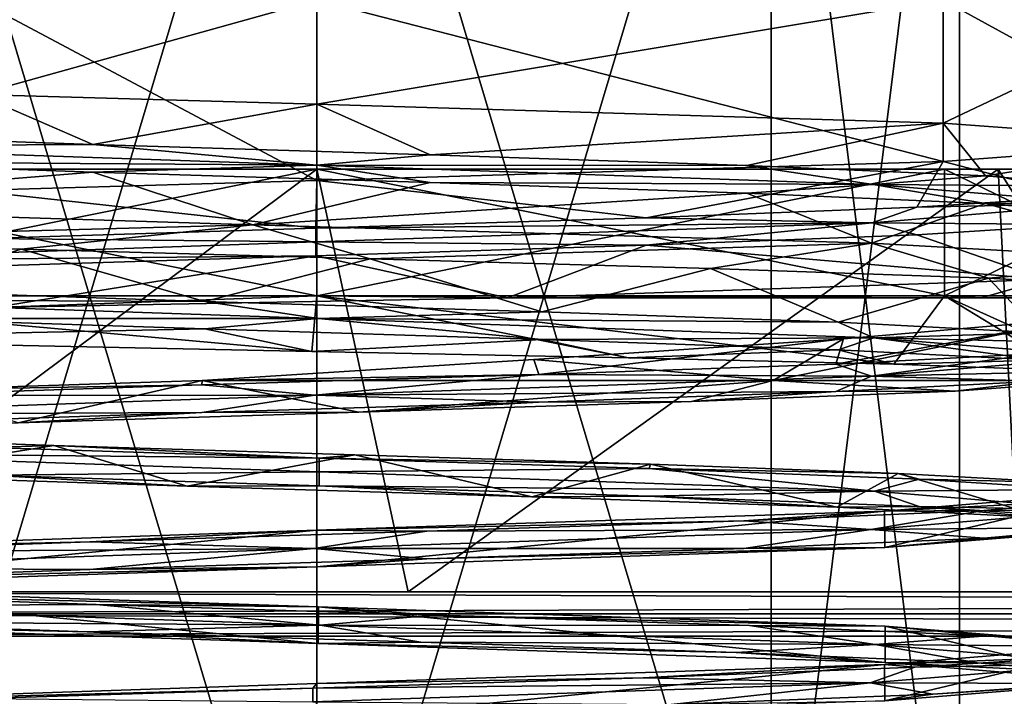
# Model space of a CAD drawing. Header units: millimetres. Extents: x -94 to 254, y 0 to 980.
# Tile 34 of 256: x -86 to -75, y 785 to 793. Entities that reach past the tile are written whole.
import ezdxf

# ---------------------------------------------------------------- set-up
doc = ezdxf.new("R2010")
doc.units = ezdxf.units.MM
doc.header["$LTSCALE"] = 65.185185
for name, color, linetype in [('222', 7, 'CONTINUOUS'), ('223', 7, 'CONTINUOUS'), ('225', 7, 'CONTINUOUS'), ('269', 7, 'CONTINUOUS'), ('5012', 7, 'CONTINUOUS'), ('5016', 7, 'CONTINUOUS'), ('5019', 7, 'CONTINUOUS'), ('5023', 7, 'CONTINUOUS'), ('5024', 7, 'CONTINUOUS'), ('5025', 7, 'CONTINUOUS'), ('5026', 7, 'CONTINUOUS'), ('5032', 7, 'CONTINUOUS'), ('5033', 7, 'CONTINUOUS'), ('5235', 7, 'CONTINUOUS'), ('5236', 7, 'CONTINUOUS'), ('5238', 7, 'CONTINUOUS'), ('5239', 7, 'CONTINUOUS'), ('5240', 7, 'CONTINUOUS'), ('5241', 7, 'CONTINUOUS'), ('5242', 7, 'CONTINUOUS'), ('5243', 7, 'CONTINUOUS'), ('5287', 7, 'CONTINUOUS'), ('5313', 7, 'CONTINUOUS'), ('5314', 7, 'CONTINUOUS'), ('5317', 7, 'CONTINUOUS'), ('5318', 7, 'CONTINUOUS')]:
    doc.layers.add(name, color=color, linetype=linetype)

msp = doc.modelspace()

# ---------------------------------------------------------------- linework, layer by layer
at = {"layer": '222', "color": 7, "linetype": 'CONTINUOUS', "true_color": 0xe0f2ff}
for points in [[(-18.138, 786.5, 17.205), (-81.718, 786.5, 11.173), (-92.3, 786.5, 17.205), (-18.138, 786.5, 17.205)], [(-25, 786.5), (-23.221, 786.5, -9.262), (-92.3, 786.5, -17.205), (-25, 786.5)], [(-74.489, 786.5, -7.545), (-25, 786.5), (-92.3, 786.5, -17.205), (-74.489, 786.5, -7.545)], [(-23.221, 786.5, -9.262), (-18.138, 786.5, -17.205), (-92.3, 786.5, -17.205), (-23.221, 786.5, -9.262)], [(-81.718, 786.5, 11.173), (-89.509, 786.5, 9), (-92.3, 786.5, 9), (-81.718, 786.5, 11.173)], [(-92.3, 786.5, 17.205), (-81.718, 786.5, 11.173), (-92.3, 786.5, 9), (-92.3, 786.5, 17.205)], [(-81.718, 786.5, -11.173), (-74.489, 786.5, -7.545), (-92.3, 786.5, -17.205), (-81.718, 786.5, -11.173)], [(-89.509, 786.5, -9), (-81.718, 786.5, -11.173), (-92.3, 786.5, -17.205), (-89.509, 786.5, -9)], [(-81.718, 786.5, 11.173), (-18.138, 786.5, 17.205), (-74.489, 786.5, 7.545), (-81.718, 786.5, 11.173)]]:
    msp.add_3dface(points, dxfattribs=at)
at = {"layer": '223', "color": 7, "linetype": 'CONTINUOUS', "true_color": 0xe0f2ff}
for points in [[(-17.854, 785.974, -17.5), (-17.854, 767.026, -17.5), (-92.3, 767.026, -17.5), (-17.854, 785.974, -17.5)], [(-92.3, 785.974, -17.5), (-17.854, 785.974, -17.5), (-92.3, 767.026, -17.5), (-92.3, 785.974, -17.5)]]:
    msp.add_3dface(points, dxfattribs=at)
at = {"layer": '225', "color": 7, "linetype": 'CONTINUOUS', "true_color": 0xe0f2ff}
for points in [[(-17.854, 767.026, 17.5), (-17.854, 785.974, 17.5), (-92.3, 785.974, 17.5), (-17.854, 767.026, 17.5)], [(-92.3, 767.026, 17.5), (-17.854, 767.026, 17.5), (-92.3, 785.974, 17.5), (-92.3, 767.026, 17.5)]]:
    msp.add_3dface(points, dxfattribs=at)
at = {"layer": '269', "color": 7, "linetype": 'CONTINUOUS', "true_color": 0xe0f2ff}
for points in [[(-18.138, 786.5, -17.205), (-17.995, 786.237, -17.355), (-92.3, 786.5, -17.205), (-18.138, 786.5, -17.205)], [(-92.3, 786.5, -17.205), (-17.995, 786.237, -17.355), (-92.3, 786.238, -17.354), (-92.3, 786.5, -17.205)], [(-17.995, 786.237, -17.355), (-17.854, 785.974, -17.5), (-92.3, 786.238, -17.354), (-17.995, 786.237, -17.355)], [(-17.854, 785.974, -17.5), (-92.3, 785.974, -17.5), (-92.3, 786.238, -17.354), (-17.854, 785.974, -17.5)]]:
    msp.add_3dface(points, dxfattribs=at)
at = {"layer": '5012', "color": 7, "linetype": 'CONTINUOUS', "true_color": 0xe0f2ff}
for points in [[(-82.8, 791.5, -11.4), (-90.861, 791.5, -8.061), (-82.8, 791.5, -10.5), (-82.8, 791.5, -11.4)], [(-82.8, 791.5, -10.5), (-90.861, 791.5, -8.061), (-90.225, 791.5, -7.425), (-82.8, 791.5, -10.5)], [(-90.861, 791.5, 8.061), (-82.8, 791.5, 11.4), (-82.8, 791.5, 10.5), (-90.861, 791.5, 8.061)], [(-90.225, 791.5, 7.425), (-90.861, 791.5, 8.061), (-82.8, 791.5, 10.5), (-90.225, 791.5, 7.425)], [(-74.739, 791.5, -8.061), (-82.8, 791.5, -11.4), (-82.8, 791.5, -10.5), (-74.739, 791.5, -8.061)], [(-75.375, 791.5, -7.425), (-74.739, 791.5, -8.061), (-82.8, 791.5, -10.5), (-75.375, 791.5, -7.425)], [(-82.8, 791.5, 11.4), (-74.739, 791.5, 8.061), (-82.8, 791.5, 10.5), (-82.8, 791.5, 11.4)], [(-82.8, 791.5, 10.5), (-74.739, 791.5, 8.061), (-75.375, 791.5, 7.425), (-82.8, 791.5, 10.5)], [(-72.3, 791.5), (-74.739, 791.5, -8.061), (-75.375, 791.5, -7.425), (-72.3, 791.5)], [(-74.739, 791.5, 8.061), (-71.4, 791.5), (-75.375, 791.5, 7.425), (-74.739, 791.5, 8.061)], [(-75.375, 791.5, 7.425), (-71.4, 791.5), (-72.3, 791.5), (-75.375, 791.5, 7.425)], [(-71.4, 791.5), (-74.739, 791.5, -8.061), (-72.3, 791.5), (-71.4, 791.5)]]:
    msp.add_3dface(points, dxfattribs=at)
at = {"layer": '5016', "color": 7, "linetype": 'CONTINUOUS', "true_color": 0xe0f2ff}
for points in [[(-89.509, 786.5, 9), (-82.8, 791.5, 11.4), (-90.861, 791.5, 8.061), (-89.509, 786.5, 9)], [(-89.509, 786.5, 9), (-81.718, 786.5, 11.173), (-82.8, 791.5, 11.4), (-89.509, 786.5, 9)], [(-81.718, 786.5, 11.173), (-74.739, 791.5, 8.061), (-82.8, 791.5, 11.4), (-81.718, 786.5, 11.173)], [(-81.718, 786.5, 11.173), (-74.489, 786.5, 7.545), (-74.739, 791.5, 8.061), (-81.718, 786.5, 11.173)], [(-74.489, 786.5, 7.545), (-71.575, 786.5), (-74.739, 791.5, 8.061), (-74.489, 786.5, 7.545)], [(-71.575, 786.5), (-71.4, 791.5), (-74.739, 791.5, 8.061), (-71.575, 786.5)]]:
    msp.add_3dface(points, dxfattribs=at)
at = {"layer": '5019', "color": 7, "linetype": 'CONTINUOUS', "true_color": 0xe0f2ff}
for points in [[(-89.509, 786.5, -9), (-90.861, 791.5, -8.061), (-82.8, 791.5, -11.4), (-89.509, 786.5, -9)], [(-81.718, 786.5, -11.173), (-89.509, 786.5, -9), (-82.8, 791.5, -11.4), (-81.718, 786.5, -11.173)], [(-81.718, 786.5, -11.173), (-82.8, 791.5, -11.4), (-74.739, 791.5, -8.061), (-81.718, 786.5, -11.173)], [(-74.489, 786.5, -7.545), (-81.718, 786.5, -11.173), (-74.739, 791.5, -8.061), (-74.489, 786.5, -7.545)], [(-74.489, 786.5, -7.545), (-74.739, 791.5, -8.061), (-71.4, 791.5), (-74.489, 786.5, -7.545)]]:
    msp.add_3dface(points, dxfattribs=at)
at = {"layer": '5023', "color": 7, "linetype": 'CONTINUOUS', "true_color": 0xe0f2ff}
for points in [[(-90.225, 791.5, 7.425), (-82.8, 791.5, 10.5), (-90.225, 790, 7.425), (-90.225, 791.5, 7.425)], [(-90.225, 790, 7.425), (-82.8, 791.5, 10.5), (-82.8, 790, 10.5), (-90.225, 790, 7.425)], [(-82.8, 791.5, 10.5), (-75.375, 791.5, 7.425), (-82.8, 790, 10.5), (-82.8, 791.5, 10.5)], [(-82.8, 790, 10.5), (-75.375, 791.5, 7.425), (-75.375, 790, 7.425), (-82.8, 790, 10.5)], [(-75.375, 791.5, 7.425), (-72.3, 791.5), (-75.375, 790, 7.425), (-75.375, 791.5, 7.425)], [(-72.3, 791.5), (-72.3, 790), (-75.375, 790, 7.425), (-72.3, 791.5)]]:
    msp.add_3dface(points, dxfattribs=at)
at = {"layer": '5024', "color": 7, "linetype": 'CONTINUOUS', "true_color": 0xe0f2ff}
for points in [[(-82.8, 791.5, -10.5), (-90.225, 791.5, -7.425), (-82.8, 790, -10.5), (-82.8, 791.5, -10.5)], [(-82.8, 790, -10.5), (-90.225, 791.5, -7.425), (-90.225, 790, -7.425), (-82.8, 790, -10.5)], [(-75.375, 791.5, -7.425), (-82.8, 791.5, -10.5), (-75.375, 790, -7.425), (-75.375, 791.5, -7.425)], [(-75.375, 790, -7.425), (-82.8, 791.5, -10.5), (-82.8, 790, -10.5), (-75.375, 790, -7.425)], [(-72.3, 791.5), (-75.375, 791.5, -7.425), (-72.3, 790), (-72.3, 791.5)], [(-72.3, 790), (-75.375, 791.5, -7.425), (-75.375, 790, -7.425), (-72.3, 790)]]:
    msp.add_3dface(points, dxfattribs=at)
at = {"layer": '5025', "color": 7, "linetype": 'CONTINUOUS', "true_color": 0xe0f2ff}
for points in [[(-82.8, 790, -10.5), (-90.225, 790, -7.425), (-82.858, 789.341, -9.841), (-82.8, 790, -10.5)], [(-82.858, 789.341, -9.841), (-90.225, 790, -7.425), (-89.891, 789.49, -7.036), (-82.858, 789.341, -9.841)], [(-79.111, 789.266, -9.043), (-82.8, 790, -10.5), (-82.858, 789.341, -9.841), (-79.111, 789.266, -9.043)], [(-75.375, 790, -7.425), (-82.8, 790, -10.5), (-75.976, 789.192, -6.882), (-75.375, 790, -7.425)], [(-75.976, 789.192, -6.882), (-82.8, 790, -10.5), (-79.111, 789.266, -9.043), (-75.976, 789.192, -6.882)], [(-73.925, 789.117, -3.702), (-75.375, 790, -7.425), (-75.976, 789.192, -6.882), (-73.925, 789.117, -3.702)], [(-72.3, 790), (-75.375, 790, -7.425), (-73.258, 789.042, 0), (-72.3, 790)], [(-73.258, 789.042, 0), (-75.375, 790, -7.425), (-73.925, 789.117, -3.702), (-73.258, 789.042, 0)]]:
    msp.add_3dface(points, dxfattribs=at)
at = {"layer": '5026', "color": 7, "linetype": 'CONTINUOUS', "true_color": 0xe0f2ff}
for points in [[(-90.225, 790, 7.425), (-82.8, 790, 10.5), (-86.621, 789.865, 9.634), (-90.225, 790, 7.425)], [(-86.621, 789.865, 9.634), (-82.8, 790, 10.5), (-80.545, 789.977, 10.232), (-86.621, 789.865, 9.634)], [(-82.8, 790, 10.5), (-75.375, 790, 7.425), (-80.545, 789.977, 10.232), (-82.8, 790, 10.5)], [(-80.545, 789.977, 10.232), (-75.375, 790, 7.425), (-74.938, 789.977, 6.926), (-80.545, 789.977, 10.232)], [(-75.375, 790, 7.425), (-72.3, 790), (-74.938, 789.977, 6.926), (-75.375, 790, 7.425)], [(-72.3, 790), (-72.365, 789.977, 0.947), (-74.938, 789.977, 6.926), (-72.3, 790)], [(-76.569, 789.492, 7.811), (-73.783, 789.735, 4.842), (-77.401, 789, 7.817), (-76.569, 789.492, 7.811)], [(-77.401, 789, 7.817), (-73.783, 789.735, 4.842), (-73.527, 789, 2.064), (-77.401, 789, 7.817)], [(-80.234, 789.247, 9.403), (-76.569, 789.492, 7.811), (-77.401, 789, 7.817), (-80.234, 789.247, 9.403)], [(-84.153, 789, 9.403), (-80.234, 789.247, 9.403), (-77.401, 789, 7.817), (-84.153, 789, 9.403)]]:
    msp.add_3dface(points, dxfattribs=at)
at = {"layer": '5032', "color": 7, "linetype": 'CONTINUOUS', "true_color": 0xe0f2ff}
for points in [[(-82.8, 791.364, 10.477), (-86.81, 793.5, 9.68), (-86.882, 791.249, 9.649), (-82.8, 791.364, 10.477)], [(-82.8, 793.5, 10.477), (-86.81, 793.5, 9.68), (-82.8, 791.364, 10.477), (-82.8, 793.5, 10.477)], [(-86.81, 793.5, -9.68), (-82.8, 793.5, -10.477), (-86.81, 792.384, -9.68), (-86.81, 793.5, -9.68)], [(-86.81, 792.384, -9.68), (-82.8, 793.5, -10.477), (-82.8, 792.271, -10.477), (-86.81, 792.384, -9.68)], [(-83.557, 790.843, -10.45), (-89.866, 790.671, -7.736), (-90.472, 791.059, -7.136), (-83.557, 790.843, -10.45)], [(-86.293, 790.555, -9.878), (-89.866, 790.671, -7.736), (-83.557, 790.843, -10.45), (-86.293, 790.555, -9.878)], [(-82.168, 790.44, -10.458), (-86.293, 790.555, -9.878), (-83.557, 790.843, -10.45), (-82.168, 790.44, -10.458)], [(-76.237, 790.626, -8.167), (-82.168, 790.44, -10.458), (-83.557, 790.843, -10.45), (-76.237, 790.626, -8.167)], [(-78.143, 790.324, -9.386), (-82.168, 790.44, -10.458), (-76.237, 790.626, -8.167), (-78.143, 790.324, -9.386)], [(-74.854, 790.209, -6.829), (-78.143, 790.324, -9.386), (-76.237, 790.626, -8.167), (-74.854, 790.209, -6.829)], [(-72.432, 790.41, -1.51), (-74.854, 790.209, -6.829), (-76.237, 790.626, -8.167), (-72.432, 790.41, -1.51)], [(-72.821, 790.093, -3.194), (-74.854, 790.209, -6.829), (-72.432, 790.41, -1.51), (-72.821, 790.093, -3.194)], [(-80.545, 789.977, 10.232), (-74.938, 789.977, 6.926), (-74.18, 790.194, 5.956), (-80.545, 789.977, 10.232)], [(-74.938, 789.977, 6.926), (-72.365, 789.977, 0.947), (-74.18, 790.194, 5.956), (-74.938, 789.977, 6.926)]]:
    msp.add_3dface(points, dxfattribs=at)
at = {"layer": '5033', "color": 7, "linetype": 'CONTINUOUS', "true_color": 0xe0f2ff}
for points in [[(-75.391, 793.5, 7.409), (-82.8, 793.5, 10.477), (-75.391, 791.591, 7.409), (-75.391, 793.5, 7.409)], [(-82.8, 793.5, 10.477), (-82.8, 791.364, 10.477), (-75.391, 791.591, 7.409), (-82.8, 793.5, 10.477)], [(-82.8, 793.5, -10.477), (-75.391, 793.5, -7.409), (-82.8, 792.271, -10.477), (-82.8, 793.5, -10.477)], [(-82.8, 792.271, -10.477), (-75.391, 793.5, -7.409), (-75.391, 792.044, -7.409), (-82.8, 792.271, -10.477)], [(-75.391, 793.5, -7.409), (-72.323, 793.5), (-75.391, 792.044, -7.409), (-75.391, 793.5, -7.409)], [(-72.323, 793.5), (-75.391, 793.5, 7.409), (-72.323, 791.818, 0), (-72.323, 793.5)], [(-75.391, 792.044, -7.409), (-72.323, 793.5), (-72.323, 791.818, 0), (-75.391, 792.044, -7.409)], [(-72.323, 791.818, 0), (-75.391, 793.5, 7.409), (-75.391, 791.591, 7.409), (-72.323, 791.818, 0)]]:
    msp.add_3dface(points, dxfattribs=at)
at = {"layer": '5235', "color": 7, "linetype": 'CONTINUOUS', "true_color": 0xe0f2ff}
for points in [[(-82.8, 781, 7.6), (-88.174, 781, 5.374), (-82.8, 799, 7.6), (-82.8, 781, 7.6)], [(-88.174, 781, 5.374), (-88.174, 799, 5.374), (-82.8, 799, 7.6), (-88.174, 781, 5.374)], [(-77.426, 781, 5.374), (-82.8, 781, 7.6), (-77.426, 799, 5.374), (-77.426, 781, 5.374)], [(-82.8, 781, 7.6), (-82.8, 799, 7.6), (-77.426, 799, 5.374), (-82.8, 781, 7.6)], [(-75.2, 781), (-77.426, 781, 5.374), (-75.2, 799), (-75.2, 781)], [(-75.2, 799), (-77.426, 781, 5.374), (-77.426, 799, 5.374), (-75.2, 799)]]:
    msp.add_3dface(points, dxfattribs=at)
at = {"layer": '5236', "color": 7, "linetype": 'CONTINUOUS', "true_color": 0xe0f2ff}
for points in [[(-88.174, 781, -5.374), (-82.8, 781, -7.6), (-88.174, 799, -5.374), (-88.174, 781, -5.374)], [(-82.8, 781, -7.6), (-82.8, 799, -7.6), (-88.174, 799, -5.374), (-82.8, 781, -7.6)], [(-82.8, 781, -7.6), (-77.426, 781, -5.374), (-82.8, 799, -7.6), (-82.8, 781, -7.6)], [(-77.426, 781, -5.374), (-77.426, 799, -5.374), (-82.8, 799, -7.6), (-77.426, 781, -5.374)], [(-77.426, 781, -5.374), (-75.2, 781), (-77.426, 799, -5.374), (-77.426, 781, -5.374)], [(-75.2, 781), (-75.2, 799), (-77.426, 799, -5.374), (-75.2, 781)]]:
    msp.add_3dface(points, dxfattribs=at)
at = {"layer": '5238', "color": 7, "linetype": 'CONTINUOUS', "true_color": 0xe0f2ff}
for points in [[(-88.954, 791.916, -7.104), (-86.81, 792.384, -9.68), (-85.446, 791.792, -9.019), (-88.954, 791.916, -7.104)], [(-86.81, 792.384, -9.68), (-82.8, 792.271, -10.477), (-85.446, 791.792, -9.019), (-86.81, 792.384, -9.68)], [(-85.446, 791.792, -9.019), (-82.8, 792.271, -10.477), (-81.459, 791.668, -9.303), (-85.446, 791.792, -9.019)], [(-82.8, 792.271, -10.477), (-75.391, 792.044, -7.409), (-81.459, 791.668, -9.303), (-82.8, 792.271, -10.477)], [(-81.459, 791.668, -9.303), (-75.391, 792.044, -7.409), (-77.715, 791.545, -7.905), (-81.459, 791.668, -9.303)], [(-77.715, 791.545, -7.905), (-75.391, 792.044, -7.409), (-74.89, 791.421, -5.077), (-77.715, 791.545, -7.905)], [(-75.391, 792.044, -7.409), (-72.323, 791.818, 0), (-74.89, 791.421, -5.077), (-75.391, 792.044, -7.409)], [(-72.323, 791.818, 0), (-75.391, 791.591, 7.409), (-73.784, 791.174, 2.655), (-72.323, 791.818, 0)], [(-74.89, 791.421, -5.077), (-72.323, 791.818, 0), (-73.496, 791.297, -1.332), (-74.89, 791.421, -5.077)], [(-75.391, 791.591, 7.409), (-82.8, 791.364, 10.477), (-78.903, 790.926, 8.553), (-75.391, 791.591, 7.409)], [(-75.702, 791.05, 6.161), (-75.391, 791.591, 7.409), (-78.903, 790.926, 8.553), (-75.702, 791.05, 6.161)], [(-73.784, 791.174, 2.655), (-75.391, 791.591, 7.409), (-75.702, 791.05, 6.161), (-73.784, 791.174, 2.655)], [(-82.8, 791.364, 10.477), (-86.882, 791.249, 9.649), (-82.809, 790.802, 9.399), (-82.8, 791.364, 10.477)], [(-78.903, 790.926, 8.553), (-82.8, 791.364, 10.477), (-82.809, 790.802, 9.399), (-78.903, 790.926, 8.553)], [(-82.809, 790.802, 9.399), (-86.882, 791.249, 9.649), (-86.714, 790.679, 8.545), (-82.809, 790.802, 9.399)], [(-89.866, 790.671, -7.736), (-86.293, 790.555, -9.878), (-87.869, 790.06, -7.915), (-89.866, 790.671, -7.736)], [(-87.869, 790.06, -7.915), (-86.293, 790.555, -9.878), (-84.122, 789.936, -9.306), (-87.869, 790.06, -7.915)], [(-86.293, 790.555, -9.878), (-82.168, 790.44, -10.458), (-84.122, 789.936, -9.306), (-86.293, 790.555, -9.878)], [(-84.122, 789.936, -9.306), (-82.168, 790.44, -10.458), (-80.136, 789.813, -9.014), (-84.122, 789.936, -9.306)], [(-82.168, 790.44, -10.458), (-78.143, 790.324, -9.386), (-80.136, 789.813, -9.014), (-82.168, 790.44, -10.458)], [(-80.136, 789.813, -9.014), (-78.143, 790.324, -9.386), (-76.632, 789.689, -7.092), (-80.136, 789.813, -9.014)], [(-78.143, 790.324, -9.386), (-74.854, 790.209, -6.829), (-76.632, 789.689, -7.092), (-78.143, 790.324, -9.386)], [(-76.632, 789.689, -7.092), (-74.854, 790.209, -6.829), (-74.243, 789.565, -3.888), (-76.632, 789.689, -7.092)], [(-74.854, 790.209, -6.829), (-72.821, 790.093, -3.194), (-74.243, 789.565, -3.888), (-74.854, 790.209, -6.829)], [(-73.783, 789.735, 4.842), (-76.569, 789.492, 7.811), (-76.661, 789.194, 7.117), (-73.783, 789.735, 4.842)], [(-74.259, 789.318, 3.923), (-73.783, 789.735, 4.842), (-76.661, 789.194, 7.117), (-74.259, 789.318, 3.923)], [(-76.569, 789.492, 7.811), (-80.234, 789.247, 9.403), (-80.173, 789.071, 9.024), (-76.569, 789.492, 7.811)], [(-76.661, 789.194, 7.117), (-76.569, 789.492, 7.811), (-80.173, 789.071, 9.024), (-76.661, 789.194, 7.117)], [(-80.234, 789.247, 9.403), (-84.153, 789, 9.403), (-80.173, 789.071, 9.024), (-80.234, 789.247, 9.403)], [(-84.16, 788.947, 9.3), (-84.153, 789, 9.403), (-87.551, 788.89, 8.227), (-84.16, 788.947, 9.3)], [(-80.173, 789.071, 9.024), (-84.153, 789, 9.403), (-84.16, 788.947, 9.3), (-80.173, 789.071, 9.024)], [(-87.901, 788.823, 7.894), (-84.16, 788.947, 9.3), (-87.551, 788.89, 8.227), (-87.901, 788.823, 7.894)], [(-85.907, 788.23, -8.978), (-86.679, 788.205, -8.561), (-89.021, 788.34, -7.18), (-85.907, 788.23, -8.978)], [(-82.772, 788.081, -9.399), (-86.679, 788.205, -8.561), (-85.907, 788.23, -8.978), (-82.772, 788.081, -9.399)], [(-82.347, 788.121, -9.489), (-82.772, 788.081, -9.399), (-85.907, 788.23, -8.978), (-82.347, 788.121, -9.489)], [(-78.853, 788.011, -8.641), (-82.772, 788.081, -9.399), (-82.347, 788.121, -9.489), (-78.853, 788.011, -8.641)], [(-78.869, 787.957, -8.537), (-82.772, 788.081, -9.399), (-78.853, 788.011, -8.641), (-78.869, 787.957, -8.537)], [(-75.924, 787.901, -6.556), (-78.869, 787.957, -8.537), (-78.853, 788.011, -8.641), (-75.924, 787.901, -6.556)], [(-75.677, 787.833, -6.132), (-78.869, 787.957, -8.537), (-75.924, 787.901, -6.556), (-75.677, 787.833, -6.132)], [(-73.98, 787.791, -3.531), (-75.677, 787.833, -6.132), (-75.924, 787.901, -6.556), (-73.98, 787.791, -3.531)], [(-73.773, 787.71, -2.618), (-75.677, 787.833, -6.132), (-73.98, 787.791, -3.531), (-73.773, 787.71, -2.618)], [(-76.084, 787.454, 6.719), (-73.501, 787.586, 1.369), (-73.3, 787.681), (-76.084, 787.454, 6.719)], [(-74.911, 787.462, 5.109), (-73.501, 787.586, 1.369), (-76.084, 787.454, 6.719), (-74.911, 787.462, 5.109)], [(-82.801, 787.227, 9.5), (-77.747, 787.339, 7.925), (-76.084, 787.454, 6.719), (-82.801, 787.227, 9.5)], [(-77.747, 787.339, 7.925), (-74.911, 787.462, 5.109), (-76.084, 787.454, 6.719), (-77.747, 787.339, 7.925)], [(-81.497, 787.215, 9.308), (-77.747, 787.339, 7.925), (-82.801, 787.227, 9.5), (-81.497, 787.215, 9.308)], [(-89.518, 787.001, 6.717), (-85.482, 787.091, 9.008), (-82.801, 787.227, 9.5), (-89.518, 787.001, 6.717)], [(-85.482, 787.091, 9.008), (-81.497, 787.215, 9.308), (-82.801, 787.227, 9.5), (-85.482, 787.091, 9.008)], [(-88.982, 786.967, 7.08), (-85.482, 787.091, 9.008), (-89.518, 787.001, 6.717), (-88.982, 786.967, 7.08)]]:
    msp.add_3dface(points, dxfattribs=at)
at = {"layer": '5239', "color": 7, "linetype": 'CONTINUOUS', "true_color": 0xe0f2ff}
for points in [[(-88.954, 791.916, -7.104), (-85.446, 791.792, -9.019), (-89.375, 791.773, -6.577), (-88.954, 791.916, -7.104)], [(-89.375, 791.773, -6.577), (-85.446, 791.792, -9.019), (-82.797, 791.546, -9.3), (-89.375, 791.773, -6.577)], [(-85.446, 791.792, -9.019), (-81.459, 791.668, -9.303), (-82.797, 791.546, -9.3), (-85.446, 791.792, -9.019)], [(-89.375, 791.773, -6.577), (-82.797, 791.546, -9.3), (-88.954, 791.589, -7.104), (-89.375, 791.773, -6.577)], [(-88.954, 791.589, -7.104), (-82.797, 791.546, -9.3), (-85.446, 791.466, -9.019), (-88.954, 791.589, -7.104)], [(-81.459, 791.668, -9.303), (-77.715, 791.545, -7.905), (-82.797, 791.546, -9.3), (-81.459, 791.668, -9.303)], [(-85.446, 791.466, -9.019), (-82.797, 791.546, -9.3), (-81.459, 791.342, -9.303), (-85.446, 791.466, -9.019)], [(-82.797, 791.546, -9.3), (-77.715, 791.545, -7.905), (-76.221, 791.32, -6.573), (-82.797, 791.546, -9.3)], [(-82.797, 791.546, -9.3), (-76.221, 791.32, -6.573), (-81.459, 791.342, -9.303), (-82.797, 791.546, -9.3)], [(-77.715, 791.545, -7.905), (-74.89, 791.421, -5.077), (-76.221, 791.32, -6.573), (-77.715, 791.545, -7.905)], [(-81.459, 791.342, -9.303), (-76.221, 791.32, -6.573), (-77.715, 791.218, -7.905), (-81.459, 791.342, -9.303)], [(-74.89, 791.421, -5.077), (-73.496, 791.297, -1.332), (-76.221, 791.32, -6.573), (-74.89, 791.421, -5.077)], [(-77.715, 791.218, -7.905), (-76.221, 791.32, -6.573), (-74.89, 791.095, -5.077), (-77.715, 791.218, -7.905)], [(-76.221, 791.32, -6.573), (-73.496, 791.297, -1.332), (-73.5, 791.093, 0.006), (-76.221, 791.32, -6.573)], [(-76.221, 791.32, -6.573), (-73.5, 791.093, 0.006), (-74.89, 791.095, -5.077), (-76.221, 791.32, -6.573)], [(-73.5, 791.093, 0.006), (-75.702, 791.05, 6.161), (-76.229, 790.866, 6.582), (-73.5, 791.093, 0.006)], [(-73.5, 791.093, 0.006), (-76.229, 790.866, 6.582), (-73.784, 790.847, 2.655), (-73.5, 791.093, 0.006)], [(-73.784, 791.174, 2.655), (-75.702, 791.05, 6.161), (-73.5, 791.093, 0.006), (-73.784, 791.174, 2.655)], [(-74.89, 791.095, -5.077), (-73.5, 791.093, 0.006), (-73.496, 790.971, -1.332), (-74.89, 791.095, -5.077)], [(-75.702, 791.05, 6.161), (-78.903, 790.926, 8.553), (-76.229, 790.866, 6.582), (-75.702, 791.05, 6.161)], [(-78.903, 790.926, 8.553), (-82.809, 790.802, 9.399), (-76.229, 790.866, 6.582), (-78.903, 790.926, 8.553)], [(-76.229, 790.866, 6.582), (-82.809, 790.802, 9.399), (-82.809, 790.639, 9.3), (-76.229, 790.866, 6.582)], [(-76.229, 790.866, 6.582), (-82.809, 790.639, 9.3), (-78.903, 790.6, 8.553), (-76.229, 790.866, 6.582)], [(-75.702, 790.723, 6.161), (-76.229, 790.866, 6.582), (-78.903, 790.6, 8.553), (-75.702, 790.723, 6.161)], [(-73.784, 790.847, 2.655), (-76.229, 790.866, 6.582), (-75.702, 790.723, 6.161), (-73.784, 790.847, 2.655)], [(-82.809, 790.802, 9.399), (-86.714, 790.679, 8.545), (-82.809, 790.639, 9.3), (-82.809, 790.802, 9.399)], [(-82.809, 790.639, 9.3), (-86.714, 790.679, 8.545), (-89.384, 790.412, 6.568), (-82.809, 790.639, 9.3)], [(-82.809, 790.639, 9.3), (-89.384, 790.412, 6.568), (-82.809, 790.476, 9.399), (-82.809, 790.639, 9.3)], [(-78.903, 790.6, 8.553), (-82.809, 790.639, 9.3), (-82.809, 790.476, 9.399), (-78.903, 790.6, 8.553)], [(-82.809, 790.476, 9.399), (-89.384, 790.412, 6.568), (-86.714, 790.352, 8.545), (-82.809, 790.476, 9.399)], [(-87.869, 790.06, -7.915), (-84.122, 789.936, -9.306), (-89.366, 789.959, -6.586), (-87.869, 790.06, -7.915)], [(-89.366, 789.959, -6.586), (-84.122, 789.936, -9.306), (-82.784, 789.732, -9.3), (-89.366, 789.959, -6.586)], [(-89.366, 789.959, -6.586), (-82.784, 789.732, -9.3), (-87.869, 789.734, -7.915), (-89.366, 789.959, -6.586)], [(-84.122, 789.936, -9.306), (-80.136, 789.813, -9.014), (-82.784, 789.732, -9.3), (-84.122, 789.936, -9.306)], [(-80.136, 789.813, -9.014), (-76.632, 789.689, -7.092), (-82.784, 789.732, -9.3), (-80.136, 789.813, -9.014)], [(-87.869, 789.734, -7.915), (-82.784, 789.732, -9.3), (-84.122, 789.61, -9.306), (-87.869, 789.734, -7.915)], [(-84.122, 789.61, -9.306), (-82.784, 789.732, -9.3), (-80.136, 789.486, -9.014), (-84.122, 789.61, -9.306)], [(-82.784, 789.732, -9.3), (-76.632, 789.689, -7.092), (-76.212, 789.505, -6.564), (-82.784, 789.732, -9.3)], [(-82.784, 789.732, -9.3), (-76.212, 789.505, -6.564), (-80.136, 789.486, -9.014), (-82.784, 789.732, -9.3)], [(-76.632, 789.689, -7.092), (-74.243, 789.565, -3.888), (-76.212, 789.505, -6.564), (-76.632, 789.689, -7.092)], [(-80.136, 789.486, -9.014), (-76.212, 789.505, -6.564), (-76.632, 789.363, -7.092), (-80.136, 789.486, -9.014)], [(-76.632, 789.363, -7.092), (-76.212, 789.505, -6.564), (-74.243, 789.239, -3.888), (-76.632, 789.363, -7.092)], [(-74.243, 789.565, -3.888), (-73.401, 789.442, 0.019), (-76.212, 789.505, -6.564), (-74.243, 789.565, -3.888)], [(-76.212, 789.505, -6.564), (-73.401, 789.442, 0.019), (-73.5, 789.278, 0.019), (-76.212, 789.505, -6.564)], [(-76.212, 789.505, -6.564), (-73.5, 789.278, 0.019), (-74.243, 789.239, -3.888), (-76.212, 789.505, -6.564)], [(-74.259, 789.318, 3.923), (-76.661, 789.194, 7.117), (-76.238, 789.052, 6.59), (-74.259, 789.318, 3.923)], [(-73.5, 789.278, 0.019), (-74.259, 789.318, 3.923), (-76.238, 789.052, 6.59), (-73.5, 789.278, 0.019)], [(-73.5, 789.278, 0.019), (-76.238, 789.052, 6.59), (-73.401, 789.115, 0.019), (-73.5, 789.278, 0.019)], [(-76.661, 789.194, 7.117), (-80.173, 789.071, 9.024), (-76.238, 789.052, 6.59), (-76.661, 789.194, 7.117)], [(-73.401, 789.115, 0.019), (-76.238, 789.052, 6.59), (-74.259, 788.991, 3.923), (-73.401, 789.115, 0.019)], [(-80.173, 789.071, 9.024), (-84.16, 788.947, 9.3), (-82.822, 788.825, 9.3), (-80.173, 789.071, 9.024)], [(-76.238, 789.052, 6.59), (-80.173, 789.071, 9.024), (-82.822, 788.825, 9.3), (-76.238, 789.052, 6.59)], [(-76.238, 789.052, 6.59), (-82.822, 788.825, 9.3), (-76.661, 788.868, 7.117), (-76.238, 789.052, 6.59)], [(-74.259, 788.991, 3.923), (-76.238, 789.052, 6.59), (-76.661, 788.868, 7.117), (-74.259, 788.991, 3.923)], [(-84.16, 788.947, 9.3), (-87.901, 788.823, 7.894), (-82.822, 788.825, 9.3), (-84.16, 788.947, 9.3)], [(-82.822, 788.825, 9.3), (-87.901, 788.823, 7.894), (-89.393, 788.598, 6.559), (-82.822, 788.825, 9.3)], [(-82.822, 788.825, 9.3), (-89.393, 788.598, 6.559), (-84.16, 788.62, 9.3), (-82.822, 788.825, 9.3)], [(-80.173, 788.744, 9.024), (-82.822, 788.825, 9.3), (-84.16, 788.62, 9.3), (-80.173, 788.744, 9.024)], [(-76.661, 788.868, 7.117), (-82.822, 788.825, 9.3), (-80.173, 788.744, 9.024), (-76.661, 788.868, 7.117)], [(-84.16, 788.62, 9.3), (-89.393, 788.598, 6.559), (-87.901, 788.497, 7.894), (-84.16, 788.62, 9.3)], [(-86.679, 788.205, -8.561), (-82.772, 788.081, -9.399), (-89.357, 788.144, -6.595), (-86.679, 788.205, -8.561)], [(-89.357, 788.144, -6.595), (-82.772, 788.081, -9.399), (-82.772, 787.918, -9.3), (-89.357, 788.144, -6.595)], [(-89.357, 788.144, -6.595), (-82.772, 787.918, -9.3), (-86.679, 787.878, -8.561), (-89.357, 788.144, -6.595)], [(-82.772, 788.081, -9.399), (-78.869, 787.957, -8.537), (-82.772, 787.918, -9.3), (-82.772, 788.081, -9.399)], [(-82.772, 787.918, -9.3), (-78.869, 787.957, -8.537), (-76.203, 787.691, -6.555), (-82.772, 787.918, -9.3)], [(-78.869, 787.957, -8.537), (-75.677, 787.833, -6.132), (-76.203, 787.691, -6.555), (-78.869, 787.957, -8.537)], [(-86.679, 787.878, -8.561), (-82.772, 787.918, -9.3), (-82.772, 787.754, -9.399), (-86.679, 787.878, -8.561)], [(-82.772, 787.918, -9.3), (-76.203, 787.691, -6.555), (-82.772, 787.754, -9.399), (-82.772, 787.918, -9.3)], [(-75.677, 787.833, -6.132), (-73.773, 787.71, -2.618), (-76.203, 787.691, -6.555), (-75.677, 787.833, -6.132)], [(-82.772, 787.754, -9.399), (-76.203, 787.691, -6.555), (-78.869, 787.631, -8.537), (-82.772, 787.754, -9.399)], [(-78.869, 787.631, -8.537), (-76.203, 787.691, -6.555), (-75.677, 787.507, -6.132), (-78.869, 787.631, -8.537)], [(-76.203, 787.691, -6.555), (-73.773, 787.71, -2.618), (-73.5, 787.464, 0.031), (-76.203, 787.691, -6.555)], [(-76.203, 787.691, -6.555), (-73.5, 787.464, 0.031), (-75.677, 787.507, -6.132), (-76.203, 787.691, -6.555)], [(-75.677, 787.507, -6.132), (-73.5, 787.464, 0.031), (-73.773, 787.383, -2.618), (-75.677, 787.507, -6.132)], [(-73.501, 787.586, 1.369), (-74.911, 787.462, 5.109), (-73.5, 787.464, 0.031), (-73.501, 787.586, 1.369)], [(-74.911, 787.462, 5.109), (-77.747, 787.339, 7.925), (-76.247, 787.237, 6.599), (-74.911, 787.462, 5.109)], [(-73.5, 787.464, 0.031), (-74.911, 787.462, 5.109), (-76.247, 787.237, 6.599), (-73.5, 787.464, 0.031)], [(-73.5, 787.464, 0.031), (-76.247, 787.237, 6.599), (-73.501, 787.26, 1.369), (-73.5, 787.464, 0.031)], [(-77.747, 787.339, 7.925), (-81.497, 787.215, 9.308), (-76.247, 787.237, 6.599), (-77.747, 787.339, 7.925)], [(-73.501, 787.26, 1.369), (-76.247, 787.237, 6.599), (-74.911, 787.136, 5.109), (-73.501, 787.26, 1.369)], [(-81.497, 787.215, 9.308), (-85.482, 787.091, 9.008), (-82.834, 787.01, 9.3), (-81.497, 787.215, 9.308)], [(-76.247, 787.237, 6.599), (-81.497, 787.215, 9.308), (-82.834, 787.01, 9.3), (-76.247, 787.237, 6.599)], [(-76.247, 787.237, 6.599), (-82.834, 787.01, 9.3), (-77.747, 787.012, 7.925), (-76.247, 787.237, 6.599)], [(-74.911, 787.136, 5.109), (-76.247, 787.237, 6.599), (-77.747, 787.012, 7.925), (-74.911, 787.136, 5.109)], [(-85.482, 787.091, 9.008), (-88.982, 786.967, 7.08), (-82.834, 787.01, 9.3), (-85.482, 787.091, 9.008)], [(-82.834, 787.01, 9.3), (-88.982, 786.967, 7.08), (-89.401, 786.784, 6.551), (-82.834, 787.01, 9.3)], [(-82.834, 787.01, 9.3), (-89.401, 786.784, 6.551), (-85.482, 786.765, 9.008), (-82.834, 787.01, 9.3)], [(-81.497, 786.888, 9.308), (-82.834, 787.01, 9.3), (-85.482, 786.765, 9.008), (-81.497, 786.888, 9.308)], [(-77.747, 787.012, 7.925), (-82.834, 787.01, 9.3), (-81.497, 786.888, 9.308), (-77.747, 787.012, 7.925)], [(-85.482, 786.765, 9.008), (-89.401, 786.784, 6.551), (-88.982, 786.641, 7.08), (-85.482, 786.765, 9.008)]]:
    msp.add_3dface(points, dxfattribs=at)
at = {"layer": '5240', "color": 7, "linetype": 'CONTINUOUS', "true_color": 0xe0f2ff}
for points in [[(-90.472, 791.059, -7.136), (-88.954, 791.589, -7.104), (-85.446, 791.466, -9.019), (-90.472, 791.059, -7.136)], [(-83.557, 790.843, -10.45), (-90.472, 791.059, -7.136), (-85.446, 791.466, -9.019), (-83.557, 790.843, -10.45)], [(-83.557, 790.843, -10.45), (-85.446, 791.466, -9.019), (-81.459, 791.342, -9.303), (-83.557, 790.843, -10.45)], [(-83.557, 790.843, -10.45), (-81.459, 791.342, -9.303), (-77.715, 791.218, -7.905), (-83.557, 790.843, -10.45)], [(-76.237, 790.626, -8.167), (-83.557, 790.843, -10.45), (-77.715, 791.218, -7.905), (-76.237, 790.626, -8.167)], [(-76.237, 790.626, -8.167), (-77.715, 791.218, -7.905), (-74.89, 791.095, -5.077), (-76.237, 790.626, -8.167)], [(-72.432, 790.41, -1.51), (-76.237, 790.626, -8.167), (-74.89, 791.095, -5.077), (-72.432, 790.41, -1.51)], [(-72.432, 790.41, -1.51), (-74.89, 791.095, -5.077), (-73.496, 790.971, -1.332), (-72.432, 790.41, -1.51)], [(-74.18, 790.194, 5.956), (-73.784, 790.847, 2.655), (-75.702, 790.723, 6.161), (-74.18, 790.194, 5.956)], [(-74.18, 790.194, 5.956), (-75.702, 790.723, 6.161), (-78.903, 790.6, 8.553), (-74.18, 790.194, 5.956)], [(-80.545, 789.977, 10.232), (-78.903, 790.6, 8.553), (-82.809, 790.476, 9.399), (-80.545, 789.977, 10.232)], [(-80.545, 789.977, 10.232), (-74.18, 790.194, 5.956), (-78.903, 790.6, 8.553), (-80.545, 789.977, 10.232)], [(-86.621, 789.865, 9.634), (-82.809, 790.476, 9.399), (-86.714, 790.352, 8.545), (-86.621, 789.865, 9.634)], [(-86.621, 789.865, 9.634), (-80.545, 789.977, 10.232), (-82.809, 790.476, 9.399), (-86.621, 789.865, 9.634)], [(-89.891, 789.49, -7.036), (-87.869, 789.734, -7.915), (-84.122, 789.61, -9.306), (-89.891, 789.49, -7.036)], [(-82.858, 789.341, -9.841), (-89.891, 789.49, -7.036), (-84.122, 789.61, -9.306), (-82.858, 789.341, -9.841)], [(-82.858, 789.341, -9.841), (-84.122, 789.61, -9.306), (-80.136, 789.486, -9.014), (-82.858, 789.341, -9.841)], [(-79.111, 789.266, -9.043), (-82.858, 789.341, -9.841), (-80.136, 789.486, -9.014), (-79.111, 789.266, -9.043)], [(-79.111, 789.266, -9.043), (-80.136, 789.486, -9.014), (-76.632, 789.363, -7.092), (-79.111, 789.266, -9.043)], [(-75.976, 789.192, -6.882), (-79.111, 789.266, -9.043), (-76.632, 789.363, -7.092), (-75.976, 789.192, -6.882)], [(-75.976, 789.192, -6.882), (-76.632, 789.363, -7.092), (-74.243, 789.239, -3.888), (-75.976, 789.192, -6.882)], [(-73.925, 789.117, -3.702), (-75.976, 789.192, -6.882), (-74.243, 789.239, -3.888), (-73.925, 789.117, -3.702)], [(-73.527, 789, 2.064), (-74.259, 788.991, 3.923), (-75.25, 788.875, 5.766), (-73.527, 789, 2.064)], [(-74.259, 788.991, 3.923), (-76.661, 788.868, 7.117), (-75.25, 788.875, 5.766), (-74.259, 788.991, 3.923)], [(-76.661, 788.868, 7.117), (-80.173, 788.744, 9.024), (-78.367, 788.75, 8.402), (-76.661, 788.868, 7.117)], [(-75.25, 788.875, 5.766), (-76.661, 788.868, 7.117), (-78.367, 788.75, 8.402), (-75.25, 788.875, 5.766)], [(-80.173, 788.744, 9.024), (-84.16, 788.62, 9.3), (-82.303, 788.625, 9.487), (-80.173, 788.744, 9.024)], [(-78.367, 788.75, 8.402), (-80.173, 788.744, 9.024), (-82.303, 788.625, 9.487), (-78.367, 788.75, 8.402)], [(-84.16, 788.62, 9.3), (-87.901, 788.497, 7.894), (-86.331, 788.5, 8.819), (-84.16, 788.62, 9.3)], [(-82.303, 788.625, 9.487), (-84.16, 788.62, 9.3), (-86.331, 788.5, 8.819), (-82.303, 788.625, 9.487)], [(-88.125, 787.875, -7.868), (-86.679, 787.878, -8.561), (-84.331, 787.749, -9.376), (-88.125, 787.875, -7.868)], [(-86.679, 787.878, -8.561), (-82.772, 787.754, -9.399), (-84.331, 787.749, -9.376), (-86.679, 787.878, -8.561)], [(-84.331, 787.749, -9.376), (-82.772, 787.754, -9.399), (-80.254, 787.624, -9.152), (-84.331, 787.749, -9.376)], [(-82.772, 787.754, -9.399), (-78.869, 787.631, -8.537), (-80.254, 787.624, -9.152), (-82.772, 787.754, -9.399)], [(-80.254, 787.624, -9.152), (-78.869, 787.631, -8.537), (-76.647, 787.499, -7.238), (-80.254, 787.624, -9.152)], [(-78.869, 787.631, -8.537), (-75.677, 787.507, -6.132), (-76.647, 787.499, -7.238), (-78.869, 787.631, -8.537)], [(-76.647, 787.499, -7.238), (-75.677, 787.507, -6.132), (-74.177, 787.374, -3.987), (-76.647, 787.499, -7.238)], [(-75.677, 787.507, -6.132), (-73.773, 787.383, -2.618), (-74.177, 787.374, -3.987), (-75.677, 787.507, -6.132)], [(-73.3, 787.249), (-74.911, 787.136, 5.109), (-76.083, 787.022, 6.718), (-73.3, 787.249)], [(-73.501, 787.26, 1.369), (-74.911, 787.136, 5.109), (-73.3, 787.249), (-73.501, 787.26, 1.369)], [(-74.911, 787.136, 5.109), (-77.747, 787.012, 7.925), (-76.083, 787.022, 6.718), (-74.911, 787.136, 5.109)], [(-76.083, 787.022, 6.718), (-81.497, 786.888, 9.308), (-82.799, 786.796, 9.5), (-76.083, 787.022, 6.718)], [(-77.747, 787.012, 7.925), (-81.497, 786.888, 9.308), (-76.083, 787.022, 6.718), (-77.747, 787.012, 7.925)], [(-82.799, 786.796, 9.5), (-88.982, 786.641, 7.08), (-89.517, 786.569, 6.718), (-82.799, 786.796, 9.5)], [(-85.482, 786.765, 9.008), (-88.982, 786.641, 7.08), (-82.799, 786.796, 9.5), (-85.482, 786.765, 9.008)], [(-81.497, 786.888, 9.308), (-85.482, 786.765, 9.008), (-82.799, 786.796, 9.5), (-81.497, 786.888, 9.308)]]:
    msp.add_3dface(points, dxfattribs=at)
at = {"layer": '5241', "color": 7, "linetype": 'CONTINUOUS', "true_color": 0xe0f2ff}
for points in [[(-89.495, 786.546, -6.74), (-82.78, 786.32, -9.5), (-88.925, 786.473, -7.129), (-89.495, 786.546, -6.74)], [(-88.925, 786.473, -7.129), (-82.78, 786.32, -9.5), (-85.409, 786.349, -9.03), (-88.925, 786.473, -7.129)], [(-85.409, 786.349, -9.03), (-82.78, 786.32, -9.5), (-81.421, 786.225, -9.297), (-85.409, 786.349, -9.03)], [(-82.78, 786.32, -9.5), (-76.076, 786.093, -6.711), (-81.421, 786.225, -9.297), (-82.78, 786.32, -9.5)], [(-81.421, 786.225, -9.297), (-76.076, 786.093, -6.711), (-77.683, 786.102, -7.884), (-81.421, 786.225, -9.297)], [(-77.683, 786.102, -7.884), (-76.076, 786.093, -6.711), (-74.87, 785.978, -5.045), (-77.683, 786.102, -7.884)], [(-76.076, 786.093, -6.711), (-73.3, 785.867), (-74.87, 785.978, -5.045), (-76.076, 786.093, -6.711)], [(-74.87, 785.978, -5.045), (-73.3, 785.867), (-73.49, 785.854, -1.294), (-74.87, 785.978, -5.045)], [(-73.3, 785.867), (-76.084, 785.64, 6.719), (-73.794, 785.73, 2.691), (-73.3, 785.867)], [(-76.084, 785.64, 6.719), (-82.799, 785.413, 9.5), (-78.938, 785.483, 8.569), (-76.084, 785.64, 6.719)], [(-75.727, 785.607, 6.19), (-76.084, 785.64, 6.719), (-78.938, 785.483, 8.569), (-75.727, 785.607, 6.19)], [(-73.794, 785.73, 2.691), (-76.084, 785.64, 6.719), (-75.727, 785.607, 6.19), (-73.794, 785.73, 2.691)], [(-82.799, 785.413, 9.5), (-89.516, 785.187, 6.719), (-82.847, 785.359, 9.399), (-82.799, 785.413, 9.5)], [(-78.938, 785.483, 8.569), (-82.799, 785.413, 9.5), (-82.847, 785.359, 9.399), (-78.938, 785.483, 8.569)], [(-82.847, 785.359, 9.399), (-89.516, 785.187, 6.719), (-86.748, 785.236, 8.529), (-82.847, 785.359, 9.399)]]:
    msp.add_3dface(points, dxfattribs=at)
at = {"layer": '5242', "color": 7, "linetype": 'CONTINUOUS', "true_color": 0xe0f2ff}
for points in [[(-88.925, 786.473, -7.129), (-85.409, 786.349, -9.03), (-89.348, 786.33, -6.604), (-88.925, 786.473, -7.129)], [(-85.409, 786.349, -9.03), (-82.759, 786.103, -9.3), (-89.348, 786.33, -6.604), (-85.409, 786.349, -9.03)], [(-89.348, 786.33, -6.604), (-82.759, 786.103, -9.3), (-88.98, 786.148, -7.081), (-89.348, 786.33, -6.604)], [(-85.409, 786.349, -9.03), (-81.421, 786.225, -9.297), (-82.759, 786.103, -9.3), (-85.409, 786.349, -9.03)], [(-81.421, 786.225, -9.297), (-77.683, 786.102, -7.884), (-82.759, 786.103, -9.3), (-81.421, 786.225, -9.297)], [(-88.98, 786.148, -7.081), (-82.759, 786.103, -9.3), (-85.515, 786.026, -8.999), (-88.98, 786.148, -7.081)], [(-85.515, 786.026, -8.999), (-82.759, 786.103, -9.3), (-81.567, 785.903, -9.318), (-85.515, 786.026, -8.999)], [(-77.683, 786.102, -7.884), (-76.194, 785.876, -6.546), (-82.759, 786.103, -9.3), (-77.683, 786.102, -7.884)], [(-82.759, 786.103, -9.3), (-76.194, 785.876, -6.546), (-81.567, 785.903, -9.318), (-82.759, 786.103, -9.3)], [(-77.683, 786.102, -7.884), (-74.87, 785.978, -5.045), (-76.194, 785.876, -6.546), (-77.683, 786.102, -7.884)], [(-74.87, 785.978, -5.045), (-73.49, 785.854, -1.294), (-76.194, 785.876, -6.546), (-74.87, 785.978, -5.045)], [(-81.567, 785.903, -9.318), (-76.194, 785.876, -6.546), (-77.838, 785.781, -7.982), (-81.567, 785.903, -9.318)], [(-77.838, 785.781, -7.982), (-76.194, 785.876, -6.546), (-74.99, 785.658, -5.229), (-77.838, 785.781, -7.982)], [(-73.49, 785.854, -1.294), (-73.5, 785.65, 0.044), (-76.194, 785.876, -6.546), (-73.49, 785.854, -1.294)], [(-76.194, 785.876, -6.546), (-73.5, 785.65, 0.044), (-74.99, 785.658, -5.229), (-76.194, 785.876, -6.546)], [(-75.727, 785.607, 6.19), (-76.256, 785.423, 6.608), (-73.5, 785.65, 0.044), (-75.727, 785.607, 6.19)], [(-73.5, 785.65, 0.044), (-76.256, 785.423, 6.608), (-73.715, 785.413, 2.409), (-73.5, 785.65, 0.044)], [(-73.794, 785.73, 2.691), (-75.727, 785.607, 6.19), (-73.5, 785.65, 0.044), (-73.794, 785.73, 2.691)], [(-74.99, 785.658, -5.229), (-73.5, 785.65, 0.044), (-73.529, 785.536, -1.548), (-74.99, 785.658, -5.229)], [(-75.727, 785.607, 6.19), (-78.938, 785.483, 8.569), (-76.256, 785.423, 6.608), (-75.727, 785.607, 6.19)], [(-78.938, 785.483, 8.569), (-82.847, 785.359, 9.399), (-76.256, 785.423, 6.608), (-78.938, 785.483, 8.569)], [(-82.847, 785.359, 9.399), (-82.847, 785.196, 9.3), (-76.256, 785.423, 6.608), (-82.847, 785.359, 9.399)], [(-76.256, 785.423, 6.608), (-82.847, 785.196, 9.3), (-78.607, 785.168, 8.412), (-76.256, 785.423, 6.608)], [(-75.514, 785.29, 5.938), (-76.256, 785.423, 6.608), (-78.607, 785.168, 8.412), (-75.514, 785.29, 5.938)], [(-73.715, 785.413, 2.409), (-76.256, 785.423, 6.608), (-75.514, 785.29, 5.938), (-73.715, 785.413, 2.409)], [(-82.847, 785.359, 9.399), (-86.748, 785.236, 8.529), (-82.847, 785.196, 9.3), (-82.847, 785.359, 9.399)]]:
    msp.add_3dface(points, dxfattribs=at)
at = {"layer": '5243', "color": 7, "linetype": 'CONTINUOUS', "true_color": 0xe0f2ff}
for points in [[(-88.98, 786.148, -7.081), (-85.515, 786.026, -8.999), (-89.495, 786.115, -6.74), (-88.98, 786.148, -7.081)], [(-89.495, 786.115, -6.74), (-85.515, 786.026, -8.999), (-82.781, 785.888, -9.5), (-89.495, 786.115, -6.74)], [(-85.515, 786.026, -8.999), (-81.567, 785.903, -9.318), (-82.781, 785.888, -9.5), (-85.515, 786.026, -8.999)], [(-81.567, 785.903, -9.318), (-77.838, 785.781, -7.982), (-82.781, 785.888, -9.5), (-81.567, 785.903, -9.318)], [(-82.781, 785.888, -9.5), (-77.838, 785.781, -7.982), (-76.078, 785.662, -6.713), (-82.781, 785.888, -9.5)], [(-77.838, 785.781, -7.982), (-74.99, 785.658, -5.229), (-76.078, 785.662, -6.713), (-77.838, 785.781, -7.982)], [(-74.99, 785.658, -5.229), (-73.529, 785.536, -1.548), (-76.078, 785.662, -6.713), (-74.99, 785.658, -5.229)], [(-76.078, 785.662, -6.713), (-73.529, 785.536, -1.548), (-73.3, 785.435), (-76.078, 785.662, -6.713)], [(-73.3, 785.435), (-75.514, 785.29, 5.938), (-76.083, 785.208, 6.718), (-73.3, 785.435)], [(-73.715, 785.413, 2.409), (-75.514, 785.29, 5.938), (-73.3, 785.435), (-73.715, 785.413, 2.409)], [(-75.514, 785.29, 5.938), (-78.607, 785.168, 8.412), (-76.083, 785.208, 6.718), (-75.514, 785.29, 5.938)]]:
    msp.add_3dface(points, dxfattribs=at)
at = {"layer": '5287', "color": 7, "linetype": 'CONTINUOUS', "true_color": 0xe0f2ff}
for points in [[(-17.995, 786.237, 17.355), (-18.138, 786.5, 17.205), (-92.3, 786.238, 17.354), (-17.995, 786.237, 17.355)], [(-18.138, 786.5, 17.205), (-92.3, 786.5, 17.205), (-92.3, 786.238, 17.354), (-18.138, 786.5, 17.205)], [(-92.3, 785.974, 17.5), (-17.995, 786.237, 17.355), (-92.3, 786.238, 17.354), (-92.3, 785.974, 17.5)], [(-17.854, 785.974, 17.5), (-17.995, 786.237, 17.355), (-92.3, 785.974, 17.5), (-17.854, 785.974, 17.5)]]:
    msp.add_3dface(points, dxfattribs=at)
at = {"layer": '5313', "color": 7, "linetype": 'CONTINUOUS', "true_color": 0xe0f2ff}
for points in [[(-76.084, 785.64, 6.719), (-73.3, 785.867), (-76.083, 785.208, 6.718), (-76.084, 785.64, 6.719)], [(-73.3, 785.867), (-73.3, 785.435), (-76.083, 785.208, 6.718), (-73.3, 785.867)], [(-82.799, 785.413, 9.5), (-76.084, 785.64, 6.719), (-82.801, 784.982, 9.5), (-82.799, 785.413, 9.5)], [(-76.084, 785.64, 6.719), (-76.083, 785.208, 6.718), (-82.801, 784.982, 9.5), (-76.084, 785.64, 6.719)], [(-89.516, 785.187, 6.719), (-82.799, 785.413, 9.5), (-82.801, 784.982, 9.5), (-89.516, 785.187, 6.719)]]:
    msp.add_3dface(points, dxfattribs=at)
at = {"layer": '5314', "color": 7, "linetype": 'CONTINUOUS', "true_color": 0xe0f2ff}
for points in [[(-76.084, 787.454, 6.719), (-73.3, 787.681), (-76.083, 787.022, 6.718), (-76.084, 787.454, 6.719)], [(-73.3, 787.681), (-73.3, 787.249), (-76.083, 787.022, 6.718), (-73.3, 787.681)], [(-82.801, 787.227, 9.5), (-76.084, 787.454, 6.719), (-82.799, 786.796, 9.5), (-82.801, 787.227, 9.5)], [(-76.084, 787.454, 6.719), (-76.083, 787.022, 6.718), (-82.799, 786.796, 9.5), (-76.084, 787.454, 6.719)], [(-89.518, 787.001, 6.717), (-82.801, 787.227, 9.5), (-89.517, 786.569, 6.718), (-89.518, 787.001, 6.717)], [(-82.801, 787.227, 9.5), (-82.799, 786.796, 9.5), (-89.517, 786.569, 6.718), (-82.801, 787.227, 9.5)]]:
    msp.add_3dface(points, dxfattribs=at)
at = {"layer": '5317', "color": 7, "linetype": 'CONTINUOUS', "true_color": 0xe0f2ff}
for points in [[(-82.78, 786.32, -9.5), (-89.495, 786.546, -6.74), (-82.781, 785.888, -9.5), (-82.78, 786.32, -9.5)], [(-89.495, 786.546, -6.74), (-89.495, 786.115, -6.74), (-82.781, 785.888, -9.5), (-89.495, 786.546, -6.74)], [(-82.78, 786.32, -9.5), (-82.781, 785.888, -9.5), (-76.078, 785.662, -6.713), (-82.78, 786.32, -9.5)], [(-76.076, 786.093, -6.711), (-82.78, 786.32, -9.5), (-76.078, 785.662, -6.713), (-76.076, 786.093, -6.711)], [(-76.076, 786.093, -6.711), (-76.078, 785.662, -6.713), (-73.3, 785.435), (-76.076, 786.093, -6.711)], [(-73.3, 785.867), (-76.076, 786.093, -6.711), (-73.3, 785.435), (-73.3, 785.867)]]:
    msp.add_3dface(points, dxfattribs=at)
at = {"layer": '5318', "color": 7, "linetype": 'CONTINUOUS', "true_color": 0xe0f2ff}
for points in [[(-87.551, 788.89, 8.227), (-84.153, 789, 9.403), (-86.331, 788.5, 8.819), (-87.551, 788.89, 8.227)], [(-84.153, 789, 9.403), (-82.303, 788.625, 9.487), (-86.331, 788.5, 8.819), (-84.153, 789, 9.403)], [(-84.153, 789, 9.403), (-77.401, 789, 7.817), (-82.303, 788.625, 9.487), (-84.153, 789, 9.403)], [(-77.401, 789, 7.817), (-78.367, 788.75, 8.402), (-82.303, 788.625, 9.487), (-77.401, 789, 7.817)], [(-77.401, 789, 7.817), (-75.25, 788.875, 5.766), (-78.367, 788.75, 8.402), (-77.401, 789, 7.817)], [(-77.401, 789, 7.817), (-73.527, 789, 2.064), (-75.25, 788.875, 5.766), (-77.401, 789, 7.817)], [(-85.907, 788.23, -8.978), (-89.021, 788.34, -7.18), (-88.125, 787.875, -7.868), (-85.907, 788.23, -8.978)], [(-85.907, 788.23, -8.978), (-88.125, 787.875, -7.868), (-84.331, 787.749, -9.376), (-85.907, 788.23, -8.978)], [(-82.347, 788.121, -9.489), (-85.907, 788.23, -8.978), (-84.331, 787.749, -9.376), (-82.347, 788.121, -9.489)], [(-82.347, 788.121, -9.489), (-84.331, 787.749, -9.376), (-80.254, 787.624, -9.152), (-82.347, 788.121, -9.489)], [(-78.853, 788.011, -8.641), (-82.347, 788.121, -9.489), (-80.254, 787.624, -9.152), (-78.853, 788.011, -8.641)], [(-78.853, 788.011, -8.641), (-80.254, 787.624, -9.152), (-76.647, 787.499, -7.238), (-78.853, 788.011, -8.641)], [(-75.924, 787.901, -6.556), (-78.853, 788.011, -8.641), (-76.647, 787.499, -7.238), (-75.924, 787.901, -6.556)], [(-75.924, 787.901, -6.556), (-76.647, 787.499, -7.238), (-74.177, 787.374, -3.987), (-75.924, 787.901, -6.556)], [(-73.98, 787.791, -3.531), (-75.924, 787.901, -6.556), (-74.177, 787.374, -3.987), (-73.98, 787.791, -3.531)]]:
    msp.add_3dface(points, dxfattribs=at)

doc.saveas('drawing.dxf')
